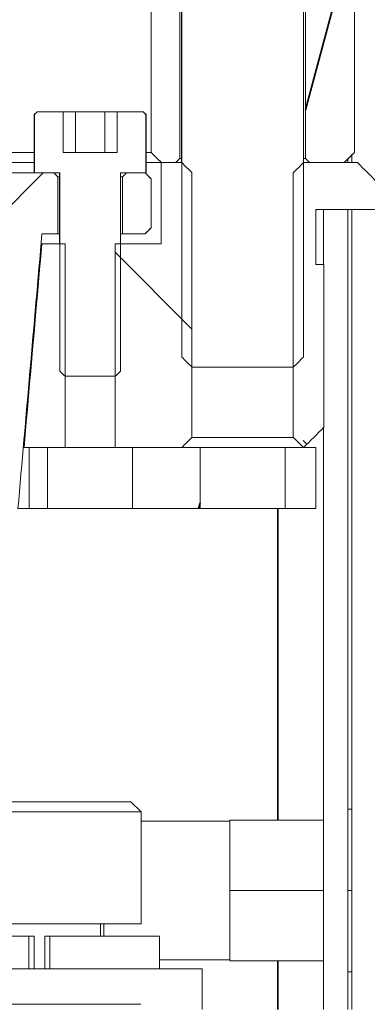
# Model space of a CAD drawing. Header units: millimetres. Extents: x 4 to 1188, y 1 to 840.
# Tile 238 of 256: x 897.46 to 899.9, y 383.73 to 390.64. Entities that reach past the tile are written whole.
import ezdxf

# ---------------------------------------------------------------- set-up
doc = ezdxf.new("R2010")
doc.units = ezdxf.units.MM
doc.layers.add('1', color=7, linetype='Continuous')

msp = doc.modelspace()

# ---------------------------------------------------------------- hatches: boundary and pattern name
at = {"layer": '1', "linetype": 'Continuous', "lineweight": 35}
h = msp.add_hatch(dxfattribs=at)
h.set_pattern_fill('ANSI31', color=154, scale=1.55, angle=29.9848, style=0)
h.paths.add_polyline_path([(891.4435, 391.3551), (891.4435, 389.6408), (891.0998, 389.6408), (891.0998, 391.3551)], flags=0)
h.paths.add_polyline_path([(899.4702, 391.3551), (899.8139, 391.3551), (899.8139, 389.6408), (899.4702, 389.6408)], flags=0)
edge = h.paths.add_edge_path(flags=0)
edge.add_line((898.3852, 389.7123), (898.3852, 391.2837))
edge.add_line((898.5863, 389.6694), (898.5863, 391.3266))
edge = h.paths.add_edge_path(flags=0)
edge.add_line((892.5284, 391.2837), (892.5284, 389.7123))
edge.add_line((892.3273, 391.3266), (892.3273, 389.6694))
h = msp.add_hatch(dxfattribs=at)
h.set_pattern_fill('ANSI31', color=154, scale=1.55, angle=89.9544, style=0)
h.paths.add_polyline_path([(892.2414, 387.6408), (892.2414, 389.6408), (892.457, 389.6408), (892.457, 389.0694), (892.7806, 389.0694), (892.7806, 387.6408)], flags=0)
edge = h.paths.add_edge_path(flags=0)
edge.add_line((897.6173, 389.0694), (897.7806, 389.0694))
edge.add_line((897.7806, 389.0694), (897.7806, 387.6408))
edge.add_line((897.7806, 387.6408), (897.4923, 387.6408))
edge.add_spline(control_points=[(897.4923, 387.6408), (897.534, 388.117), (897.5757, 388.5932), (897.6173, 389.0694)], knot_values=[0, 0, 0, 0, 1, 1, 1, 1], degree=3, periodic=0)
edge = h.paths.add_edge_path(flags=0)
edge.add_line((893.133, 389.0694), (893.2963, 389.0694))
edge.add_spline(control_points=[(893.2963, 389.0694), (893.3003, 389.0234), (893.3044, 388.9773), (893.346, 388.5011), (893.3837, 388.071), (893.4213, 387.6408)], knot_values=[0, 0, 0, 0, 0.096711, 0.096711, 1, 1, 1, 1], degree=3, periodic=0)
edge.add_line((893.4213, 387.6408), (893.133, 387.6408))
edge.add_line((893.133, 387.6408), (893.133, 389.0694))
edge = h.paths.add_edge_path(flags=0)
edge.add_line((899.4542, 387.6433), (899.3816, 389.6408))
edge.add_line((899.3816, 389.6408), (899.8353, 389.6408))
edge.add_spline(control_points=[(899.8353, 389.6408), (899.8829, 389.5932), (899.9305, 389.5456), (899.9782, 389.498)], knot_values=[0, 0, 0, 0, 1, 1, 1, 1], degree=3, periodic=0)
edge.add_line((899.9782, 389.498), (899.9782, 389.3123))
edge.add_line((899.9782, 389.3123), (899.5424, 389.3123))
edge.add_line((899.5424, 389.3123), (899.5568, 388.9266))
edge.add_line((899.5568, 388.9266), (899.5996, 387.7837))
edge.add_spline(control_points=[(899.5996, 387.7837), (899.552, 387.7361), (899.5043, 387.6885), (899.4542, 387.6433)], knot_values=[0, 0, 0, 0, 1, 1, 1, 1], degree=3, periodic=0)
edge = h.paths.add_edge_path(flags=0)
edge.add_line((891.3712, 389.3123), (890.9355, 389.3123))
edge.add_line((890.9355, 389.3123), (890.9355, 389.498))
edge.add_spline(control_points=[(890.9355, 389.498), (890.9831, 389.5456), (891.0307, 389.5932), (891.0783, 389.6408)], knot_values=[0, 0, 0, 0, 1, 1, 1, 1], degree=3, periodic=0)
edge.add_line((891.0783, 389.6408), (891.5294, 389.6408))
edge.add_line((891.5294, 389.6408), (891.4594, 387.6432))
edge.add_spline(control_points=[(891.4594, 387.6432), (891.4093, 387.6885), (891.3617, 387.7361), (891.3141, 387.7837)], knot_values=[0, 0, 0, 0, 1, 1, 1, 1], degree=3, periodic=0)
edge.add_line((891.3141, 387.7837), (891.3568, 388.9266))
edge.add_line((891.3568, 388.9266), (891.3712, 389.3123))
h.paths.add_polyline_path([(898.4567, 389.0694), (898.4567, 389.6408), (898.6723, 389.6408), (898.6723, 387.6408), (898.133, 387.6408), (898.133, 389.0694)], flags=0)
h = msp.add_hatch(dxfattribs=at)
h.set_pattern_fill('ANSI31', color=154, scale=1.55, angle=-2.13e-14, style=0)
h.paths.add_polyline_path([(892.5284, 389.5694), (892.7301, 389.5694), (892.7301, 389.1408), (892.5284, 389.1408)], flags=0)
edge = h.paths.add_edge_path(flags=0)
edge.add_line((897.4566, 385.498), (896.4585, 385.498))
edge.add_line((896.4585, 385.498), (896.4585, 388.9266))
edge.add_line((896.4585, 388.9266), (897.2423, 388.9266))
edge.add_line((897.2423, 388.9266), (897.2423, 389.5694))
edge.add_line((897.2423, 389.5694), (897.7301, 389.5694))
edge.add_line((897.7301, 389.5694), (897.6854, 389.1408))
edge.add_spline(control_points=[(897.6854, 389.1408), (897.562, 388.498), (897.5057, 387.8551), (897.4495, 387.2123)], knot_values=[0, 0, 0, 0, 1, 1, 1, 1], degree=3, periodic=0)
edge.add_line((897.4495, 387.2123), (897.2423, 387.2123))
edge.add_line((897.2423, 387.2123), (897.2423, 385.7837))
edge.add_line((897.2423, 385.7837), (897.4566, 385.7837))
edge.add_line((897.4566, 385.7837), (897.4566, 385.498))
edge = h.paths.add_edge_path(flags=0)
edge.add_line((893.6713, 387.2123), (893.4642, 387.2123))
edge.add_spline(control_points=[(893.4642, 387.2123), (893.4079, 387.8551), (893.3517, 388.498), (893.2264, 389.1408)], knot_values=[0, 0, 0, 0, 1, 1, 1, 1], degree=3, periodic=0)
edge.add_line((893.2264, 389.1408), (893.1805, 389.5694))
edge.add_line((893.1805, 389.5694), (893.6713, 389.5694))
edge.add_line((893.6713, 389.5694), (893.6713, 388.9266))
edge.add_line((893.6713, 388.9266), (894.4551, 388.9266))
edge.add_line((894.4551, 388.9266), (894.4551, 385.498))
edge.add_line((894.4551, 385.498), (893.457, 385.498))
edge.add_line((893.457, 385.498), (893.457, 385.7837))
edge.add_line((893.457, 385.7837), (893.6713, 385.7837))
edge.add_line((893.6713, 385.7837), (893.6713, 387.2123))
h.paths.add_polyline_path([(898.1836, 389.5694), (898.3852, 389.5694), (898.3852, 389.1408), (898.1836, 389.1408)], flags=0)
h = msp.add_hatch(dxfattribs=at)
h.set_pattern_fill('ANSI31', color=154, scale=1.55, angle=29.9848, style=0)
h.paths.add_polyline_path([(898.2554, 387.2123), (898.2554, 387.6408), (898.7296, 387.6408), (898.7296, 387.2123)], flags=0)
h.paths.add_polyline_path([(893.2554, 387.6408), (893.3856, 387.6408), (893.3856, 387.2123), (893.2554, 387.2123)], flags=0)
h.paths.add_polyline_path([(899.3268, 387.2123), (899.3268, 387.6408), (899.5424, 387.6408), (899.5424, 387.2123)], flags=0)
h.paths.add_polyline_path([(892.6582, 387.6408), (892.6582, 387.2123), (891.6712, 387.2123), (891.6712, 387.6408)], flags=0)
h.paths.add_polyline_path([(897.6582, 387.2123), (897.528, 387.2123), (897.528, 387.6408), (897.6582, 387.6408)], flags=0)

# ---------------------------------------------------------------- linework, layer by layer
at = {"layer": '1', "color": 154, "linetype": 'Continuous', "lineweight": 13}
for p, q in [((898.5997, 392.4902), (898.5997, 389.6409)), ((898.6006, 388.2759), (898.6006, 392.4902)), ((899.4559, 392.4902), (899.4559, 388.2759)), ((899.4568, 389.6409), (899.4568, 392.4902)), ((898.3852, 389.7123), (898.3852, 391.2837)), ((898.5863, 391.3266), (898.5863, 389.6694)), ((899.4702, 389.6694), (899.4702, 391.3266)), ((899.8139, 391.2837), (899.8139, 389.7123)), ((899.814, 389.7123), (899.814, 391.2837)), ((897.5836, 389.998), (897.564, 389.9783)), ((897.564, 389.9783), (897.564, 389.5694)), ((897.565, 389.9783), (897.564, 389.9783)), ((897.565, 389.5694), (897.565, 389.9783)), ((897.5847, 389.998), (897.5836, 389.998)), ((897.5847, 389.998), (897.7673, 389.998)), ((897.7673, 389.998), (897.7673, 389.7123)), ((897.8537, 389.998), (897.7673, 389.998)), ((898.0599, 389.998), (897.8537, 389.998)), ((897.8537, 389.998), (897.8537, 389.7123)), ((898.1463, 389.998), (898.0599, 389.998)), ((898.0599, 389.998), (898.0599, 389.7123)), ((898.1463, 389.998), (898.3289, 389.998)), ((898.1463, 389.7123), (898.1463, 389.998)), ((898.33, 389.998), (898.3289, 389.998)), ((898.3497, 389.9783), (898.33, 389.998)), ((898.3486, 389.9783), (898.3486, 389.5694)), ((898.3497, 389.9783), (898.3486, 389.9783)), ((898.3497, 389.5694), (898.3497, 389.9783)), ((897.0996, 389.7123), (897.5639, 389.7123)), ((897.7673, 389.7123), (898.1463, 389.7123)), ((898.3496, 389.7123), (898.3854, 389.7123)), ((899.7425, 389.6408), (899.814, 389.7123)), ((899.7959, 389.6941), (899.7959, 389.6407)), ((897.0995, 389.6408), (897.5639, 389.6408)), ((897.5639, 389.6408), (897.0995, 389.6408)), ((898.3496, 389.6408), (898.4568, 389.6408)), ((898.4568, 389.6408), (898.3496, 389.6408)), ((898.4567, 389.0694), (898.4567, 389.6408)), ((898.4567, 389.6408), (898.6007, 389.6408)), ((898.5577, 389.6408), (898.4567, 389.6408)), ((898.5863, 389.6694), (898.5997, 389.6694)), ((899.4558, 389.6408), (899.8353, 389.6408)), ((899.4568, 389.6694), (899.4702, 389.6694)), ((899.7424, 389.6408), (899.4988, 389.6408)), ((899.7673, 389.6407), (899.7673, 389.6652)), ((897.2852, 389.5694), (897.7013, 389.5694)), ((897.7445, 389.5694), (897.565, 389.5694)), ((897.7425, 389.5694), (897.7425, 389.0694)), ((897.7445, 388.1766), (897.7445, 389.5694)), ((898.1691, 389.5694), (898.1691, 388.1766)), ((898.3486, 389.5694), (898.1691, 389.5694)), ((898.1711, 389.0694), (898.1711, 389.5694)), ((898.2123, 389.5694), (898.3424, 389.5694)), ((898.3854, 389.5266), (898.3425, 389.5694)), ((898.3497, 389.5694), (898.3486, 389.5694)), ((898.6723, 389.5694), (898.6723, 387.7123)), ((899.3842, 387.7123), (899.3842, 389.5694)), ((897.7301, 389.5408), (897.7301, 389.1408)), ((897.7425, 389.5408), (897.7301, 389.5408)), ((898.1836, 389.5408), (898.1711, 389.5408)), ((898.1836, 389.1408), (898.1836, 389.5408)), ((898.3852, 389.5266), (898.3852, 389.1837)), ((899.5424, 389.3123), (899.5424, 388.9266)), ((899.9782, 389.3123), (899.5424, 389.3123)), ((899.5425, 388.9266), (899.5425, 389.3123)), ((899.5959, 388.9262), (899.5959, 389.3118)), ((899.7673, 383.697), (899.7673, 389.3118)), ((899.7959, 389.3118), (899.7959, 383.697)), ((897.7301, 389.1408), (897.6182, 389.1408)), ((897.7301, 389.1408), (897.7425, 389.1408)), ((898.1711, 389.1408), (898.1836, 389.1408)), ((898.3424, 389.1408), (898.1836, 389.1408)), ((898.3425, 389.1408), (898.3854, 389.1837)), ((897.6173, 389.0694), (897.7806, 389.0694)), ((897.7806, 389.0694), (897.7806, 387.6408)), ((898.133, 387.6408), (898.133, 389.0694)), ((898.133, 389.0694), (898.4567, 389.0694)), ((899.5424, 388.9266), (899.5996, 388.9266)), ((899.5996, 388.9266), (899.5996, 387.7837)), ((899.5997, 387.7837), (899.5997, 388.9266)), ((899.4568, 388.2759), (899.4559, 388.2759)), ((897.7445, 388.1766), (897.7425, 388.1766)), ((898.1711, 388.1766), (898.1691, 388.1766)), ((899.3843, 388.2045), (898.6722, 388.2045)), ((898.133, 388.1408), (897.7806, 388.1408)), ((899.5959, 383.697), (899.5959, 387.7797)), ((898.6723, 387.7123), (899.3842, 387.7123)), ((897.7806, 387.6408), (897.4923, 387.6408)), ((897.528, 387.6408), (897.6582, 387.6408)), ((897.528, 387.2123), (897.528, 387.6408)), ((897.6582, 387.6408), (897.6582, 387.2123)), ((898.133, 387.6408), (897.7806, 387.6408)), ((898.6007, 387.6408), (898.133, 387.6408)), ((898.2554, 387.2123), (898.2554, 387.6408)), ((898.2554, 387.6408), (898.7296, 387.6408)), ((898.7296, 387.6408), (898.7296, 387.2123)), ((898.7296, 387.6408), (899.1782, 387.6408)), ((899.1782, 387.6408), (899.3269, 387.6408)), ((899.3268, 387.6408), (899.5424, 387.6408)), ((899.3268, 387.2123), (899.3268, 387.6408)), ((899.4567, 387.6408), (899.4558, 387.6408)), ((899.4568, 387.6408), (899.4567, 387.6408)), ((899.5424, 387.6408), (899.5424, 387.2123)), ((899.5425, 387.2123), (899.5425, 387.6408)), ((897.4497, 387.2123), (897.5282, 387.2123)), ((897.6582, 387.2123), (897.528, 387.2123)), ((897.6582, 387.2123), (898.1068, 387.2123)), ((898.1068, 387.2123), (898.2554, 387.2123)), ((898.7296, 387.2123), (898.2554, 387.2123)), ((898.7296, 387.2123), (899.1782, 387.2123)), ((899.1782, 387.2123), (899.3269, 387.2123)), ((899.5424, 387.2123), (899.3268, 387.2123)), ((898.2435, 385.1545), (896.9577, 385.1545)), ((898.3149, 385.083), (898.2435, 385.1545)), ((898.3149, 385.083), (896.8863, 385.083)), ((898.3149, 384.2973), (898.3149, 385.083)), ((899.7673, 385.1033), (899.7959, 385.1033)), ((898.9387, 385.0176), (898.3149, 385.0176)), ((898.9387, 384.5319), (898.9387, 385.0247)), ((898.9387, 385.0247), (899.5958, 385.0247)), ((898.9387, 384.039), (898.9387, 384.5319)), ((898.9387, 384.5319), (899.5958, 384.5319)), ((899.7673, 384.5319), (899.7959, 384.5319)), ((898.3149, 384.2973), (896.8863, 384.2973)), ((898.0292, 384.2116), (898.0292, 384.2973)), ((898.053, 384.2116), (898.053, 384.2973)), ((897.5271, 384.2116), (896.7577, 384.2116)), ((897.5632, 384.2116), (897.5271, 384.2116)), ((897.5271, 383.983), (897.5271, 384.2116)), ((897.5632, 383.983), (897.5632, 384.2116)), ((897.638, 383.983), (897.638, 384.2116)), ((897.6741, 384.2116), (897.638, 384.2116)), ((897.6741, 383.983), (897.6741, 384.2116)), ((898.4435, 384.2116), (897.6741, 384.2116)), ((898.4435, 383.983), (898.4435, 384.2116)), ((898.4435, 384.0462), (898.9387, 384.0462)), ((898.9387, 384.039), (899.5958, 384.039)), ((897.6006, 383.983), (896.6711, 383.983)), ((898.7435, 383.983), (897.6006, 383.983)), ((898.7435, 383.6973), (898.7435, 383.983)), ((899.7673, 383.9605), (899.7959, 383.9605)), ((897.1709, 383.733), (898.3138, 383.733)), ((897.1709, 383.733), (898.3138, 383.733)), ((897.1709, 383.733), (898.3138, 383.733)), ((898.3138, 383.733), (898.314, 383.733)), ((898.3138, 383.733), (898.314, 383.733)), ((898.3138, 383.733), (898.314, 383.733))]:
    msp.add_line(p, q, dxfattribs=at)
at = {"layer": '1', "color": 154, "linetype": 'Continuous', "lineweight": 35}
for p, q in [((899.2765, 385.0245), (899.2765, 387.212)), ((899.2765, 383.6969), (899.2765, 384.0387))]:
    msp.add_line(p, q, dxfattribs=at)
at = {"layer": '1', "color": 154, "linetype": 'Continuous', "lineweight": 13}
for points in [[(897.565, 389.9783), (897.5716, 389.9849), (897.5782, 389.9914), (897.5847, 389.998)], [(898.3289, 389.998), (898.3355, 389.9914), (898.342, 389.9849), (898.3486, 389.9783)], [(898.4567, 389.6408), (898.4329, 389.6646), (898.4091, 389.6885), (898.3852, 389.7123)], [(899.8139, 389.7123), (899.7901, 389.6885), (899.7662, 389.6646), (899.7424, 389.6408)], [(898.5863, 389.6694), (898.5768, 389.6599), (898.5672, 389.6504), (898.5577, 389.6408)], [(898.6007, 389.6408), (898.6245, 389.617), (898.6484, 389.5932), (898.6723, 389.5694)], [(899.3842, 389.5694), (899.4081, 389.5932), (899.432, 389.617), (899.4558, 389.6408)], [(899.4988, 389.6408), (899.4892, 389.6504), (899.4797, 389.6599), (899.4702, 389.6694)], [(899.8353, 389.6408), (899.8829, 389.5932), (899.9305, 389.5456), (899.9782, 389.498)], [(897.7013, 389.5694), (897.7109, 389.5599), (897.7205, 389.5504), (897.7301, 389.5408)], [(898.1836, 389.5408), (898.1931, 389.5504), (898.2027, 389.5599), (898.2123, 389.5694)], [(898.3424, 389.5694), (898.3567, 389.5551), (898.371, 389.5408), (898.3852, 389.5266)], [(897.6182, 389.1408), (897.562, 388.498), (897.5057, 387.8551), (897.4495, 387.2123)], [(898.3852, 389.1837), (898.371, 389.1694), (898.3567, 389.1551), (898.3424, 389.1408)], [(897.4923, 387.6408), (897.534, 388.117), (897.5757, 388.5932), (897.6173, 389.0694)], [(898.6722, 388.2045), (898.6484, 388.2283), (898.6245, 388.2521), (898.6006, 388.2759)], [(899.4559, 388.2759), (899.432, 388.2521), (899.4081, 388.2283), (899.3843, 388.2045)], [(897.7806, 388.1408), (897.7686, 388.1527), (897.7565, 388.1646), (897.7445, 388.1766)], [(898.1691, 388.1766), (898.1571, 388.1646), (898.1451, 388.1527), (898.133, 388.1408)], [(899.5996, 387.7837), (899.552, 387.7361), (899.5043, 387.6885), (899.4567, 387.6408)], [(898.6723, 387.7123), (898.6484, 387.6885), (898.6245, 387.6647), (898.6007, 387.6408)], [(899.4558, 387.6408), (899.432, 387.6647), (899.4081, 387.6885), (899.3842, 387.7123)]]:
    msp.add_open_spline(points, degree=3, dxfattribs=at)

doc.saveas('drawing.dxf')
